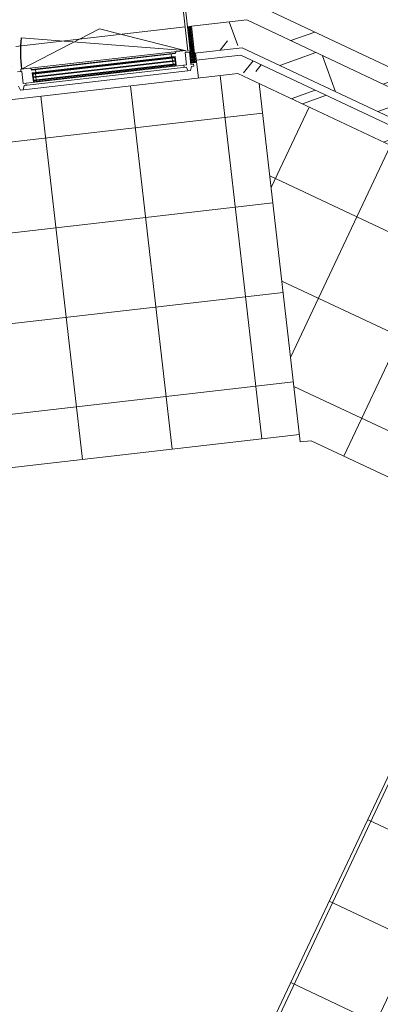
# Model space of a CAD drawing. Header units: metres. Extents: x 136266 to 136452, y 453403 to 453560.
# Tile 105 of 133: x 136330 to 136332, y 453508 to 453513. Entities that reach past the tile are written whole.
import ezdxf

# ---------------------------------------------------------------- set-up
doc = ezdxf.new("R2010")
doc.units = ezdxf.units.M
for name, color, linetype, lineweight in [('A-DETL-BEBOUWING', 253, 'Continuous', 9), ('A-DETL-GENF-4', 252, 'Continuous', 9), ('A-FLOR', 192, 'Continuous', 5), ('A-FLOR-PATT', 8, 'Continuous', 5), ('N-WE-OG-BEBOUWING_HOOFDGEBOUW-T25', 7, 'Continuous', 25)]:
    doc.layers.add(name, color=color, linetype=linetype, lineweight=lineweight)
doc.styles.add('NLCS-ISO-M200-T25', font='txt', dxfattribs={"height": 0.5})

# ---------------------------------------------------------------- blocks, each defined once
blk = doc.blocks.new('859-DO-0010 29-09-2022')
at = {"layer": 'A-DETL-BEBOUWING'}
h = blk.add_hatch(dxfattribs=at)
h.set_pattern_fill('FP_107', color=256, angle=44.99999999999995, style=0, pattern_type=2)
h.set_pattern_definition([(44.99999999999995, (1199.999805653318, -1.13686837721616e-12), (-282.8427124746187, 282.8427124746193), [])])
h.paths.add_polyline_path([(46097.24251055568, 70193.98238653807), (47135.49958162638, 70193.98238653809), (47135.4995816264, 70293.98238653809), (46068.7775165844, 70293.98238653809), (45907.35566424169, 70193.98238653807)])
h.paths.add_polyline_path([(48126.49958162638, 70193.98238653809), (48941.49958162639, 70193.98238653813), (48941.49958162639, 70293.98238653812), (48104.49958162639, 70293.98238653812), (48104.49958162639, 70193.98238653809)])
h.paths.add_polyline_path([(50284.99999999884, 70193.98238653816), (50534.99999999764, 70193.98238653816), (50534.99999999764, 70293.98238653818), (49910.4995816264, 70293.98238653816), (49910.4995816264, 70193.98238653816), (49932.49958162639, 70193.98238653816)])
h = blk.add_hatch(dxfattribs=at)
h.set_pattern_fill('FP_841', color=256, angle=44.99999999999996, style=0, pattern_type=2)
h.set_pattern_definition([(76.77799999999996, (1020.113961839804, 631.9547653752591), (-389.3964602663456, 91.48987229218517), [])])
h.paths.add_polyline_path([(41530.92763782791, 67365.17401487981), (41931.95993841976, 67613.61144438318), (41879.29699629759, 67698.62094105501), (41478.26469569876, 67450.18351156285), (41501.02407365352, 67413.44490208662)])
h.paths.add_polyline_path([(42755.70196128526, 68123.91535360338), (43462.13087871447, 68561.54440270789), (43409.46793659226, 68646.55389937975), (42703.03901915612, 68208.92485028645)])
h.paths.add_polyline_path([(44285.87290157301, 69071.84831193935), (44992.30181900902, 69509.47736103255), (44939.6388768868, 69594.48685770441), (44233.20995945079, 69156.85780861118)])
h.paths.add_polyline_path([(45816.04384187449, 70019.78127025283), (46097.24251058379, 70193.98238653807), (45907.35566424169, 70193.98238653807), (45763.38089974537, 70104.79076693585)])
h = blk.add_hatch(dxfattribs=at)
h.set_pattern_fill('FP_978', color=256, angle=44.9999999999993, style=0, pattern_type=2)
h.set_pattern_definition([(44.9999999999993, (48070.05519444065, 70043.98249001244), (-299.9546965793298, 299.9546965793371), []), (134.9999999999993, (48070.05519444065, 70043.98249001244), (-299.9546965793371, -299.9546965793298), [])])
h.paths.add_polyline_path([(49932.49958162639, 70043.98238653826), (50284.99999999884, 70043.98238653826), (50284.99999999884, 70193.98238653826), (49932.49958162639, 70193.98238653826), (49932.49958162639, 70111.45161771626)])
h.paths.add_polyline_path([(48614.85849724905, 70043.98238653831), (48919.49958162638, 70043.98238653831), (48919.49958162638, 70193.98238653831), (48126.49958162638, 70193.98238653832), (48126.49958162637, 70043.98238653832)])
h.paths.add_polyline_path([(47113.49958162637, 70043.98238653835), (47113.49958162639, 70193.98238653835), (46097.24251055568, 70193.98238653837), (45855.10973204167, 70043.9823865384), (46452.52398875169, 70043.98238653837)])
h = blk.add_hatch(dxfattribs=at)
h.set_pattern_fill('FP_1433', color=256, angle=45.00000000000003, style=0, pattern_type=2)
h.set_pattern_definition([(76.77800000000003, (43874.93066880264, 68640.82100662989), (-412.9549461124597, 97.02500956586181), []), (166.778, (43874.93066880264, 68640.82100662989), (-97.0250095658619, -412.9549461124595), [])])
h.paths.add_polyline_path([(41609.92205100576, 67237.65976986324), (41992.25226234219, 67474.5113520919), (41913.25784914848, 67602.02559711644), (41530.92763781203, 67365.17401488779)])
h.paths.add_polyline_path([(42853.39846374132, 68007.98695586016), (43522.42320263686, 68422.44431041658), (43443.42878944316, 68549.95855544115), (42774.40405054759, 68135.50120088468), (42848.6331412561, 68015.67922768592)])
h.paths.add_polyline_path([(44383.56940403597, 68955.91991418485), (45052.59414293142, 69370.37726874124), (44973.59972973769, 69497.89151376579), (44304.57499084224, 69083.4341592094)])
h.paths.add_polyline_path([(45913.74034433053, 69903.85287250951), (46139.94000155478, 70043.98238653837), (45855.10973204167, 70043.9823865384), (45834.74593113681, 70031.36711753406)])
h = blk.add_hatch(dxfattribs=at)
h.set_pattern_fill('FP_1186', color=256, scale=0.9999999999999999, angle=121.7779999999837, style=0, pattern_type=2)
h.set_pattern_definition([(301.7779999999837, (45792.48590499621, 70006.97999148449), (-43.18482431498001, -26.75277460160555), [50.79999999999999, 0, 0, 0]), (301.7779999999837, (45796.80438742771, 70009.65526894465), (-43.18482431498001, -26.75277460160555), [50.79999999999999, 0, 0, 0]), (301.7779999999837, (45801.1228698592, 70012.3305464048), (-43.18482431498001, -26.75277460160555), [50.79999999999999, 0, 0, 0]), (301.7779999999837, (45805.44135229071, 70015.00582386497), (-43.18482431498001, -26.75277460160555), [50.79999999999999, 0, 0, 0]), (301.7779999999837, (45809.75983472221, 70017.68110132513), (-43.18482431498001, -26.75277460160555), [50.79999999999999, 0, 0, 0]), (301.7779999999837, (45814.0783171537, 70020.35637878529), (-43.18482431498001, -26.75277460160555), [50.79999999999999, 0, 0, 0]), (301.7779999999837, (45818.3967995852, 70023.03165624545), (-43.18482431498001, -26.75277460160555), [50.79999999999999, 0, 0, 0]), (301.7779999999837, (45822.7152820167, 70025.70693370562), (-43.18482431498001, -26.75277460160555), [50.79999999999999, 0, 0, 0]), (301.7779999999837, (45827.03376444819, 70028.38221116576), (-43.18482431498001, -26.75277460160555), [50.79999999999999, 0, 0, 0]), (301.7779999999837, (45831.3522468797, 70031.05748862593), (-43.18482431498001, -26.75277460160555), [50.79999999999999, 0, 0, 0])])
h.paths.add_polyline_path([(45935.28984764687, 69869.06726508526), (45834.74593113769, 70031.36711753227), (45816.04384186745, 70019.78127026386), (45922.94961438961, 69847.21199199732), (45941.65170365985, 69858.79783926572)])
h = blk.add_hatch(dxfattribs=at)
h.set_pattern_fill('FP_1432', color=256, angle=45.00000000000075, style=0, pattern_type=2)
h.set_pattern_definition([(76.77800000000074, (46166.89143501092, 69895.99069756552), (-389.3964602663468, 91.4898722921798), []), (76.77800000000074, (47187.00468974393, 70527.94617004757), (-389.3964602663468, 91.4898722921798), [])])
h.paths.add_polyline_path([(45992.56903310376, 69787.99935370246), (46341.21284545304, 70003.98238653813), (46151.32599911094, 70003.98238653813), (45939.90609097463, 69873.0088503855), (45941.65170366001, 69870.19105005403)])
h = blk.add_hatch(dxfattribs=at)
h.set_pattern_fill('FP_979', color=256, angle=44.99999999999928, style=0, pattern_type=2)
h.set_pattern_definition([(44.99999999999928, (46643.64545430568, 69903.98241840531), (-282.8427124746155, 282.8427124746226), []), (44.99999999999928, (47843.64525995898, 69903.98241840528), (-282.8427124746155, 282.8427124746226), [])])
h.paths.add_polyline_path([(47107.49958162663, 69903.98238653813), (47107.49958162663, 70003.9823865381), (46341.21284545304, 70003.98238653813), (46179.79099311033, 69903.98238653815), (46452.52398875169, 69903.98238653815)])
h = blk.add_hatch(color=256, dxfattribs=at)
h.paths.add_polyline_path([(45176.18261714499, 69381.65286383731), (45188.08394668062, 69389.0256757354), (45185.97742899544, 69392.42605560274), (45174.07609945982, 69385.05324370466)])
h.paths.add_polyline_path([(45151.95766376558, 69420.7572323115), (45163.8589933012, 69428.13004420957), (45161.75247561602, 69431.53042407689), (45149.85114608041, 69424.15761217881)])
h.paths.add_polyline_path([(45836.70640637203, 69790.84392418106), (45848.60773590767, 69798.21673607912), (45846.50121822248, 69801.61711594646), (45834.59988868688, 69794.24430404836)])
h.paths.add_polyline_path([(45812.4814529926, 69829.94829265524), (45824.38278252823, 69837.32110455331), (45822.27626484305, 69840.72148442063), (45810.37493530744, 69833.34867252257)])
for points in [[(45154.06418145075, 69417.35685244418), (45826.4893002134, 69833.92072468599), (45824.38278252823, 69837.32110455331), (45151.95766376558, 69420.7572323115)], [(45164.07014045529, 69401.2050480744), (45836.49525921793, 69817.76892031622), (45834.38874153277, 69821.16930018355), (45161.96362277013, 69404.60542794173)], [(45174.07609945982, 69385.05324370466), (45846.50121822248, 69801.61711594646), (45844.3947005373, 69805.01749581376), (45171.96958177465, 69388.45362357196)]]:
    blk.add_hatch(color=256, dxfattribs=at).paths.add_polyline_path(points)
at = {"layer": 'A-FLOR-PATT'}
h = blk.add_hatch(dxfattribs=at)
h.set_pattern_fill('FP_2156', color=256, style=0, pattern_type=2)
h.set_pattern_definition([(301.778, (26940.322, 52503.49099999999), (425.0474834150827, 263.3147106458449), []), (31.778, (26940.322, 52503.49099999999), (-263.3147106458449, 425.0474834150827), [])])
h.paths.add_polyline_path([(24166.93060954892, 54132.42644062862), (25437.65313973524, 54919.63245502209), (25550.08501524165, 54738.14283898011), (47342.35457388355, 68238.15070961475), (46310.38049308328, 69903.98238653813), (46179.79104629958, 69903.98238653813), (23211.25600076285, 55675.09409649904), (24166.82563911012, 54132.59588585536)])
h.paths.add_polyline_path([(23532.16437686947, 55176.0665360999), (23225.02324464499, 55671.85944104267), (24487.41427038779, 56453.90413166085), (24920.75464282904, 55751.88144609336), (24437.32716903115, 55452.40063430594), (24459.11217680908, 55416.29394687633), (24465.14643151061, 55393.4962342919), (24461.86320262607, 55373.51270422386), (24446.8208541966, 55353.89108407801), (24432.09843924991, 55344.77062440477), (24409.97084537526, 55342.42003941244), (24388.0732494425, 55350.85654794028), (24372.65852206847, 55367.8440401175), (24366.62426736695, 55390.64175270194), (24369.91291417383, 55410.63378467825), (24368.69220237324, 55410.60996262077), (23416.93197476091, 55381.06549871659), (23540.66532653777, 55181.33283031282)])
h.paths.add_polyline_path([(24417.31259023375, 55346.09114030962), (24440.11030281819, 55352.96462502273), (24456.41695870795, 55370.31609368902), (24460.70108252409, 55397.3507100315), (24452.75209122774, 55418.39683563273), (24436.07725631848, 55432.96736276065), (24413.67425658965, 55437.81051617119), (24388.81165941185, 55428.14209884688), (24374.60468443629, 55410.63378467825), (24371.06961635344, 55386.78727696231), (24378.61157040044, 55366.12367900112), (24394.99906102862, 55351.33377126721), (24409.97084537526, 55347.81610539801)])
h.paths.add_polyline_path([(24440.95207094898, 55434.87909583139), (24428.03634677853, 55440.21013841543), (24438.87861158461, 55435.61948431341), (24440.87979124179, 55434.904905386)])
h.paths.add_polyline_path([(24902.47484786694, 55669.97355134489), (24881.40967101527, 55703.97735001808), (24884.8100508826, 55706.08386770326), (24905.87522773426, 55672.08006903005)])
h.paths.add_polyline_path([(24916.24209174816, 55666.7388958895), (24914.135574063, 55670.13927575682), (24948.1393727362, 55691.20445260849), (24950.24589042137, 55687.80407274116), (24916.61500591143, 55666.96991427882)])
h.paths.add_polyline_path([(24908.68855072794, 55665.50493405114), (24905.87522773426, 55669.69943903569), (24916.24209174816, 55666.7388958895), (24909.60344945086, 55665.65439376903)])
h.paths.add_polyline_path([(24953.48054587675, 55701.57131662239), (24950.08016600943, 55699.46479893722), (24929.01498915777, 55733.46859761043), (24932.41536902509, 55735.5751152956), (24950.82054311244, 55705.86514235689)])
h.paths.add_polyline_path([(24950.24589042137, 55687.80407274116), (24953.48054587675, 55701.57131662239), (24953.48054587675, 55692.30192667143)])
h.paths.add_polyline_path([(24884.64432647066, 55717.7445938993), (24918.64812514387, 55738.80977075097), (24920.75464282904, 55735.40939088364), (24886.75084415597, 55714.34421403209)])
h.paths.add_polyline_path([(24881.40967101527, 55703.97735001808), (24881.40967101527, 55713.24673996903), (24884.64432647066, 55717.7445938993), (24882.25372053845, 55706.08386770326)])
h.paths.add_polyline_path([(24932.41536902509, 55735.5751152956), (24918.64812514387, 55738.80977075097), (24926.20166616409, 55740.04373258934), (24929.01498915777, 55738.02051647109)])
h = blk.add_hatch(dxfattribs=at)
h.set_pattern_fill('FP_2284', color=256, style=0, pattern_type=2)
h.set_pattern_definition([(270, (48227.698, 63668.86599999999), (500, 3.061616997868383e-14), []), (0, (48227.698, 63668.86599999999), (0, 500), [])])
h.paths.add_polyline_path([(50106.22615524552, 57433.7738447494), (50144.99999999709, 57433.7738447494), (50143.99999999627, 60875.44321582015), (50141.49999999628, 60875.44321582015), (50141.49999999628, 60943.21198442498), (50143.99999999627, 60943.21198442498), (50143.99999999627, 60960.79183870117), (50141.49999999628, 60960.79183870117), (50141.49999999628, 61023.57703254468), (50143.99999999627, 61023.57703254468), (50144.12208914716, 67748.96701125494), (50141.62208914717, 67748.96701125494), (50141.62208914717, 67811.75220509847), (50144.12208914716, 67811.75220509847), (50144.12208914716, 67829.33205937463), (50141.62208914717, 67829.33205937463), (50141.62208914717, 67897.10082797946), (50144.12208914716, 67897.10082797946), (50144.97489878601, 69903.95728532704), (46310.39604315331, 69903.95728532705), (47364.28590522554, 68202.74874831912), (47416.34647308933, 68234.99999999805), (48595.00000000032, 68234.99999999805), (48595.0000000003, 57433.77384474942), (49335.63666674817, 57433.77384474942)])
h.paths.add_polyline_path([(49506.05406820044, 61409.9999999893), (49506.05406820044, 61809.99999998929), (49806.05406820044, 61609.9999999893), (49568.4348412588, 61451.5871820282)])
h.paths.add_polyline_path([(49506.05406820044, 66909.99999998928), (49506.05406820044, 67309.99999998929), (49806.05406820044, 67109.99999998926)])
blk.add_arc((45859.58959789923, 69894.42171883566), 911.0000000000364, 200.7780000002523, 211.7780000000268)
at = {"layer": 'A-DETL-BEBOUWING'}
for p, q in [((47147.99958162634, 70293.98238653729), (46068.77751658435, 70293.98238653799)), ((45834.74593114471, 70031.36711752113), (46097.24251058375, 70193.98238653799)), ((46097.24251055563, 70193.98238653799), (47113.49958162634, 70193.982386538)), ((45752.75471265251, 70098.2078991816), (45876.51262665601, 69898.43558197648)), ((45763.38089974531, 70104.79076693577), (45816.04384187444, 70019.78127025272)), ((45913.74034433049, 69903.85287250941), (46139.94000155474, 70043.9823865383)), ((46139.94000155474, 70043.98238653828), (47113.49958162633, 70043.98238653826)), ((46151.32599911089, 70003.98238653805), (45939.90609097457, 69873.0088503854)), ((47107.49958162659, 70003.98238653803), (46151.32599911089, 70003.98238653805)), ((41402.05621222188, 66944.20047872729), (46179.7909931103, 69903.98238653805)), ((45859.58959789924, 69894.42171883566), (45007.83925346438, 69571.2463009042)), ((45863.84007273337, 69897.0548659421), (45080.90260828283, 69412.0291689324)), ((45380.82893083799, 69802.31147080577), (45859.58959789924, 69894.42171883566)), ((45817.70454946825, 69868.47414865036), (45817.13571490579, 69858.51379766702)), ((45870.15962578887, 69886.85372634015), (45863.84007273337, 69897.0548659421)), ((45886.31143015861, 69896.85968534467), (45865.90915095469, 69884.22057923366)), ((45901.71995160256, 69826.41412148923), (45865.90915095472, 69884.22057923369)), ((45876.51262665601, 69898.43558197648), (45887.13881374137, 69905.01844974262)), ((45922.12223080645, 69839.05322760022), (45886.31143015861, 69896.85968534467)), ((45890.78778021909, 69889.63387815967), (45895.03825504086, 69892.26702525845)), ((45918.84091412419, 69907.01264906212), (45992.56903310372, 69787.99935370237)), ((46179.7909931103, 69903.98238653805), (50144.99999999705, 69903.98238653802)), ((45127.28343682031, 69346.65471869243), (45901.71995160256, 69826.41412148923)), ((45136.15327477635, 69338.03346735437), (45905.48921975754, 69814.63309362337)), ((45817.13571490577, 69858.51379766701), (45136.20964647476, 69436.68363121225)), ((45818.52197247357, 69856.27607502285), (45137.59590404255, 69434.44590856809)), ((45147.30086117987, 69422.57772391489), (45824.82654974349, 69842.30137268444)), ((45824.38278252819, 69837.32110455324), (45151.95766376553, 69420.75723231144)), ((45154.06418145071, 69417.35685244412), (45826.48930021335, 69833.92072468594)), ((45834.38874153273, 69821.16930018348), (45161.96362277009, 69404.60542794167)), ((45164.07014045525, 69401.20504807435), (45836.4952592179, 69817.76892031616)), ((45799.81988320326, 69844.6902277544), (45807.82465040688, 69831.76878425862)), ((45810.3749353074, 69833.3486725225), (45812.48145299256, 69829.94829265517)), ((45812.48145299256, 69829.94829265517), (45824.38278252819, 69837.32110455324)), ((45814.58797067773, 69826.54791278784), (45822.48741199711, 69813.79648828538)), ((45817.13571490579, 69858.51379766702), (45818.52197247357, 69856.27607502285)), ((45818.52197247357, 69856.27607502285), (45817.13571490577, 69858.51379766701)), ((45822.27626484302, 69840.72148442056), (45848.60773590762, 69798.21673607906)), ((45851.1580208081, 69799.79662434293), (45822.27626484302, 69840.72148442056)), ((45824.82654974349, 69842.30137268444), (45851.15802080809, 69799.79662434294)), ((45824.82654974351, 69842.30137268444), (45848.60773590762, 69798.21673607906)), ((45888.96852710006, 69818.51468016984), (45895.28808015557, 69808.31354056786)), ((45905.48921975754, 69814.63309362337), (45923.87582676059, 69800.14403972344)), ((45934.8736553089, 69846.95266891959), (45922.12223080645, 69839.05322760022)), ((45930.99206876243, 69830.43197626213), (45941.1932083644, 69836.75152931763)), ((45935.7771562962, 69807.51685162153), (45930.99206876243, 69830.43197626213)), ((45941.1932083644, 69836.75152931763), (45934.8736553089, 69846.95266891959)), ((45085.15308311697, 69414.66231603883), (45380.82893083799, 69802.31147080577)), ((45129.0370327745, 69307.7455308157), (45935.7771562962, 69807.51685162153)), ((45844.39470053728, 69805.0174958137), (45171.96958177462, 69388.4536235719)), ((45851.15802080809, 69799.79662434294), (45173.63233224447, 69380.07297557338)), ((45174.07609945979, 69385.05324370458), (45846.50121822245, 69801.61711594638)), ((45824.59392968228, 69810.39610841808), (45832.49337100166, 69797.64468391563)), ((45834.15612147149, 69789.26403591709), (45836.26263915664, 69785.86365604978)), ((45834.59988868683, 69794.2443040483), (45836.70640637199, 69790.843924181)), ((45136.20964647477, 69436.68363121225), (45127.03813154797, 69440.60988622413)), ((45137.59590404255, 69434.44590856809), (45136.20964647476, 69436.68363121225)), ((45137.59590404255, 69434.44590856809), (45136.20964647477, 69436.68363121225)), ((45164.30276051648, 69433.11031234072), (45156.29799331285, 69446.03175583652)), ((45163.85899330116, 69428.13004420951), (45161.75247561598, 69431.53042407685)), ((45091.47263617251, 69404.4611764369), (45071.07035696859, 69391.8220703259)), ((45080.90260828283, 69412.0291689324), (45087.22216133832, 69401.82802933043)), ((45127.28343682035, 69346.65471869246), (45091.47263617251, 69404.4611764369)), ((45173.63233224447, 69380.07297557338), (45147.30086117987, 69422.57772391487)), ((45176.18261714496, 69381.65286383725), (45147.30086117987, 69422.57772391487)), ((45149.85114608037, 69424.15761217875), (45176.18261714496, 69381.65286383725)), ((45149.85114608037, 69424.15761217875), (45173.63233224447, 69380.07297557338)), ((45151.95766376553, 69420.75723231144), (45163.85899330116, 69428.13004420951)), ((45151.95766376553, 69420.75723231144), (45154.06418145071, 69417.35685244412)), ((45173.8649523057, 69411.97823983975), (45165.96551098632, 69424.7296643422)), ((45171.96958177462, 69388.4536235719), (45174.07609945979, 69385.05324370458)), ((45183.87091131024, 69395.82643546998), (45175.97146999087, 69408.57785997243)), ((45188.08394668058, 69389.02567573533), (45185.97742899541, 69392.42605560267)), ((45192.74074926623, 69387.20518413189), (45190.63423158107, 69390.60556399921)), ((45110.65042577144, 69322.23458471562), (45129.0370327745, 69307.7455308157)), ((45140.93836231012, 69315.11834271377), (45136.15327477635, 69338.03346735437)), ((45146.35441437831, 69344.35302040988), (45140.03486132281, 69354.55416001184))]:
    blk.add_line(p, q, dxfattribs=at)
at = {"layer": 'A-DETL-GENF-4'}
for p, q in [((45816.04384186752, 70019.78127026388), (45834.74593113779, 70031.36711753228)), ((45834.74593113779, 70031.36711753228), (45941.65170365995, 69858.79783926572)), ((45922.94961438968, 69847.21199199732), (45816.04384186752, 70019.78127026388)), ((45941.65170365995, 69858.79783926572), (45922.94961438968, 69847.21199199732))]:
    blk.add_line(p, q, dxfattribs=at)
at = {"layer": 'A-FLOR'}
for p, q in [((45002.9280060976, 69516.06022879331), (45805.41765480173, 70013.19840246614)), ((47364.28590522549, 68202.74874831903), (46310.38049308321, 69903.98238653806)), ((25550.08501524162, 54738.14283898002), (47342.35457388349, 68238.15070961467)), ((47364.28590522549, 68202.74874831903), (47416.34647308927, 68234.99999999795)), ((47416.34647308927, 68234.99999999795), (48595.00000000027, 68234.99999999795)), ((48595.00000000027, 68234.99999999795), (48595.00000000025, 57433.77384474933))]:
    blk.add_line(p, q, dxfattribs=at)

msp = doc.modelspace()

# ---------------------------------------------------------------- block references
at = {"xscale": 0.001, "yscale": 0.001, "zscale": 0.001, "rotation": 334.7650131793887}
msp.add_blockref('859-DO-0010 29-09-2022', (136259.6791283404, 453469.3710543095), dxfattribs=at)

# ---------------------------------------------------------------- next in the draw order: texts
at = {"layer": 'N-WE-OG-BEBOUWING_HOOFDGEBOUW-T25', "insert": (136329.6984898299, 453519.2086299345), "char_height": 1, "attachment_point": 1, "rotation": 334.7647804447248, "style": 'NLCS-ISO-M200-T25', "bg_fill": 19, "box_fill_scale": 1.5, "bg_fill_color": 256, "bg_fill_transparency": 0}
msp.add_mtext_dynamic_manual_height_columns('Vloerpeil = +2.17 NAP', width=13.22656778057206, gutter_width=2.5, heights=[0], dxfattribs=at)

doc.saveas('drawing.dxf')
